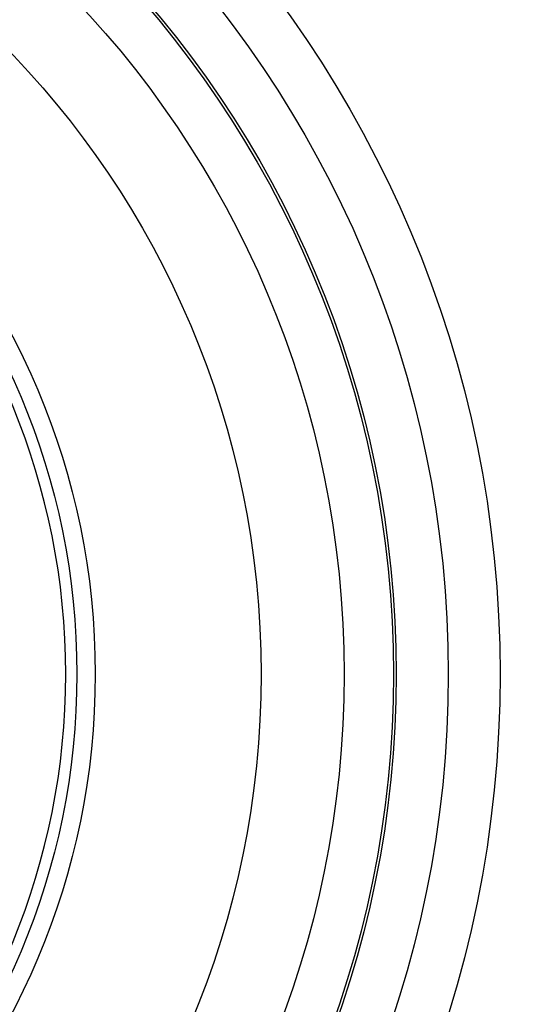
# Model space of a CAD drawing. Header units: millimetres. Extents: x 289 to 943, y 130 to 616.
# Tile 48 of 65: x 839 to 849, y 239 to 256. Entities that reach past the tile are written whole.
import ezdxf

# ---------------------------------------------------------------- set-up
doc = ezdxf.new("R2010")
doc.units = ezdxf.units.MM
doc.header["$LTSCALE"] = 65.395
doc.layers.get('0').update_dxf_attribs({"linetype": 'CONTINUOUS'})

msp = doc.modelspace()

# ---------------------------------------------------------------- linework, layer by layer
at = {"color": 7, "linetype": 'CONTINUOUS'}
for radius in [114.997, 18.497, 13.13, 12.8]:
    msp.add_circle((827.623, 244.554), radius, dxfattribs=at)
at = {"color": 9, "linetype": 'CONTINUOUS'}
for radius in [20.417, 19.485, 18.548, 17.61, 16.115]:
    msp.add_circle((827.623, 244.554), radius, dxfattribs=at)
at = {"color": 7, "linetype": 'CONTINUOUS'}
for radius, start, end in [(114.937, 270.03684, 90), (12.6, 183.6403, 176.3597)]:
    msp.add_arc((827.623, 244.554), radius, start, end, dxfattribs=at)
at = {"color": 9, "linetype": 'CONTINUOUS'}
msp.add_arc((827.623, 244.554), 113.449, 270.03684, 90, dxfattribs=at)

doc.saveas('drawing.dxf')
